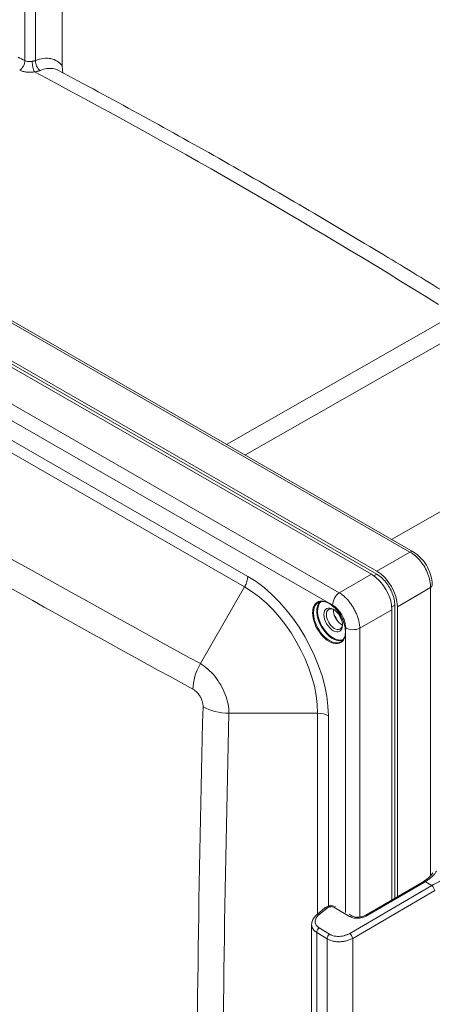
# Model space of a CAD drawing. Header units: inches. Extents: x 0 to 110, y 2 to 70.
# Tile 127 of 129: x 101.23 to 104.52, y 56.71 to 64.55. Entities that reach past the tile are written whole.
import ezdxf

# ---------------------------------------------------------------- set-up
doc = ezdxf.new("R2010")
doc.units = ezdxf.units.IN
doc.header["$LTSCALE"] = 3.25
doc.header["$MEASUREMENT"] = 0
doc.layers.add('Visible (ANSI)', color=7, linetype='Continuous', lineweight=18)
doc.layers.add('Visible Narrow (ANSI)', color=7, linetype='Continuous', lineweight=5)

msp = doc.modelspace()

# ---------------------------------------------------------------- linework, layer by layer
at = {"layer": 'Visible (ANSI)'}
for p, q in [((101.5717, 65.0552), (101.5717, 64.187)), ((104.3661, 60.3148), (97.2552, 64.4096)), ((96.8782, 64.2572), (104.0328, 60.1371)), ((104.0756, 60.1618), (96.9142, 64.2858)), ((96.9142, 64.2615), (104.0756, 60.1375)), ((104.1963, 59.8539), (104.1963, 57.5428)), ((104.2181, 59.8907), (104.2181, 57.5556)), ((104.2392, 57.5679), (104.2392, 59.8786)), ((103.9874, 57.4209), (104.4441, 57.6875)), ((103.6005, 57.4272), (103.6628, 57.4784)), ((103.8271, 57.445), (103.8272, 57.445)), ((103.8559, 57.4282), (103.8798, 57.4143)), ((103.5569, 56.5123), (103.5569, 57.3452))]:
    msp.add_line(p, q, dxfattribs=at)
for centre, major_axis, ratio, start_param, end_param in [((104.3359, 60.2625), (0.0301, 0.0523), 0.578093, 6.282949, 6.283185), ((104.0315, 59.9473), (-0.1158, 0.2012), 0.582501, 3.932752, 5.495953), ((104.0744, 59.972), (-0.1158, 0.2012), 0.582501, 3.932752, 5.495953), ((103.1113, 59.4143), (-0.5496, 0.9544), 0.578093, 5.098081, 5.098082), ((104.4569, 60.0529), (0.0604, 0), 0.57586, 6.283099, 6.283356), ((103.7385, 59.7784), (-0.0452, 0.0785), 0.578093, 5.569833, 10.13813), ((103.7943, 59.8105), (-0.0452, 0.0785), 0.578093, 0.662763, 2.47883), ((103.1113, 59.4143), (-0.5496, 0.9544), 0.578093, 4.333439, 4.333459), ((103.6211, 57.4021), (-0.0206, 0.0251), 0.503557, 0, 0.00004), ((103.6834, 57.4533), (-0.0206, 0.0251), 0.503557, 6.28308, 6.283195)]:
    msp.add_ellipse(centre, major_axis=major_axis, ratio=ratio, start_param=start_param, end_param=end_param, dxfattribs=at)
msp.add_ellipse((103.7287, 59.7727), major_axis=(-0.0521, 0.0905), ratio=0.578093, dxfattribs=at)
for points, knots in [([(101.5717, 64.187), (101.5717, 64.1741), (101.5732, 64.1558), (101.5763, 64.1357), (101.5772, 64.1308)], [0, 0, 0, 0, 0.25, 0.3267632, 0.3267632, 0.3267632, 0.3267632]), ([(101.5364, 64.1524), (101.7499, 64.0394), (101.9634, 63.9244), (102.3905, 63.6904), (102.6041, 63.5714), (103.0313, 63.3294), (103.2448, 63.2064), (103.6719, 62.9565), (103.8854, 62.8296), (104.2742, 62.5948), (104.4495, 62.4876), (104.6248, 62.3791)], [3.10130315, 3.10130315, 3.10130315, 3.10130315, 3.11742068, 3.11742068, 3.13353822, 3.13353822, 3.14965575, 3.14965575, 3.16577329, 3.16577329, 3.17901412, 3.17901412, 3.17901412, 3.17901412]), ([(104.3661, 60.3147), (104.3866, 60.3029), (104.4063, 60.2871), (104.4413, 60.2509), (104.4571, 60.2303), (104.4831, 60.1873), (104.4938, 60.1644), (104.5094, 60.1189), (104.5145, 60.0956), (104.517, 60.0664), (104.5173, 60.0596), (104.5173, 60.0529)], [0, 0, 0, 0, 0.2185264, 0.2185264, 0.4283792, 0.4283792, 0.6311651, 0.6311651, 0.8329588, 0.8329588, 0.8950989, 0.8950989, 0.8950989, 0.8950989]), ([(104.0756, 60.1375), (104.0879, 60.1304), (104.1003, 60.1214), (104.1122, 60.1109), (104.1244, 60.1002), (104.1361, 60.0878), (104.147, 60.0743), (104.1578, 60.0609), (104.1677, 60.0464), (104.1765, 60.0312), (104.1852, 60.016), (104.1928, 60.0001), (104.199, 59.9842), (104.2053, 59.968), (104.2101, 59.9517), (104.2133, 59.9358), (104.2165, 59.9202), (104.2181, 59.9049), (104.2181, 59.8907)], [0, 0, 0, 0, 0.165073, 0.165073, 0.165073, 0.333858, 0.333858, 0.333858, 0.500247, 0.500247, 0.500247, 0.66646, 0.66646, 0.66646, 0.834821, 0.834821, 0.834821, 1, 1, 1, 1]), ([(103.7895, 59.5988), (103.7991, 59.6044), (103.8072, 59.6128), (103.8191, 59.6344), (103.823, 59.6473), (103.8265, 59.6764), (103.826, 59.6925), (103.8209, 59.7262), (103.8162, 59.7438), (103.8031, 59.779), (103.7945, 59.7965), (103.7745, 59.8296), (103.763, 59.8451), (103.7382, 59.8726), (103.725, 59.8845), (103.6981, 59.9036), (103.6845, 59.9107), (103.6584, 59.9196), (103.6459, 59.9214), (103.625, 59.9197), (103.6164, 59.917), (103.6087, 59.9126)], [0.783464, 0.783464, 0.783464, 0.783464, 1.120912, 1.120912, 1.444293, 1.444293, 1.760297, 1.760297, 2.076233, 2.076233, 2.392894, 2.392894, 2.709787, 2.709787, 3.026301, 3.026301, 3.342067, 3.342067, 3.65875, 3.65875, 3.925057, 3.925057, 3.925057, 3.925057]), ([(104.4497, 57.6909), (104.4666, 57.7013), (104.4817, 57.7126), (104.5045, 57.734), (104.5129, 57.7443), (104.5191, 57.7549), (104.5199, 57.7565), (104.5207, 57.7581)], [0, 0, 0, 0, 0.1807986, 0.1807986, 0.3496836, 0.3496836, 0.3801508, 0.3801508, 0.3801508, 0.3801508]), ([(104.4441, 57.6875), (104.4445, 57.6877), (104.4449, 57.6879), (104.4456, 57.6884), (104.446, 57.6886), (104.4467, 57.6891), (104.4471, 57.6893), (104.4479, 57.6898), (104.4482, 57.69), (104.449, 57.6904), (104.4494, 57.6907), (104.4497, 57.6909)], [3.02962935, 3.02962935, 3.02962935, 3.02962935, 3.03622962, 3.03622962, 3.04282989, 3.04282989, 3.04943015, 3.04943015, 3.05603042, 3.05603042, 3.06263068, 3.06263068, 3.06263068, 3.06263068]), ([(103.5569, 57.3452), (103.5569, 57.3564), (103.5592, 57.3676), (103.5677, 57.3891), (103.5741, 57.3995), (103.5874, 57.4154), (103.5937, 57.4215), (103.6005, 57.4272)], [0.000005, 0.000005, 0.000005, 0.000005, 0.112567, 0.112567, 0.2286353, 0.2286353, 0.3086617, 0.3086617, 0.3086617, 0.3086617]), ([(103.6628, 57.4784), (103.6687, 57.4833), (103.6755, 57.4873), (103.69, 57.4932), (103.6978, 57.4952), (103.7128, 57.4972), (103.7202, 57.4972), (103.7273, 57.4963)], [0.0002732, 0.0002732, 0.0002732, 0.0002732, 0.0656353, 0.0656353, 0.1300016, 0.1300016, 0.1899393, 0.1899393, 0.1899393, 0.1899393]), ([(103.8799, 57.4142), (103.8838, 57.4119), (103.8888, 57.4098), (103.9, 57.4065), (103.9064, 57.4053), (103.9201, 57.4041), (103.9276, 57.4041), (103.9428, 57.4054), (103.9508, 57.4069), (103.9661, 57.411), (103.9736, 57.4138), (103.9828, 57.4183), (103.9851, 57.4196), (103.9874, 57.4209)], [0, 0, 0, 0, 0.0596077, 0.0596077, 0.1188267, 0.1188267, 0.1806299, 0.1806299, 0.2454427, 0.2454427, 0.3120069, 0.3120069, 0.3362802, 0.3362802, 0.3362802, 0.3362802])]:
    msp.add_open_spline(points, degree=3, knots=knots, dxfattribs=at)
at = {"layer": 'Visible Narrow (ANSI)'}
for p, q in [((101.2741, 64.2286), (101.2741, 64.933)), ((101.3594, 64.2287), (101.3594, 64.933)), ((104.3397, 60.3137), (97.2288, 64.4086)), ((96.6638, 64.0863), (103.7773, 59.9899)), ((96.638, 63.9707), (103.6963, 59.9061)), ((103.0487, 60.1199), (97.2845, 63.4393)), ((103.0237, 60.0357), (97.2595, 63.3551)), ((102.8787, 61.1713), (104.6504, 62.183)), ((104.7942, 62.0965), (103.0253, 61.0868)), ((105.9738, 61.4308), (104.1931, 60.4143)), ((104.0756, 60.1618), (104.3397, 60.3137)), ((104.0328, 60.1371), (103.7773, 59.9899)), ((104.052, 60.1248), (104.0756, 60.1375)), ((103.0237, 60.0357), (102.671, 59.4246)), ((104.2392, 59.8786), (104.5032, 60.0305)), ((104.5032, 57.7334), (104.5032, 60.0305)), ((103.6963, 59.9061), (103.7233, 59.8908)), ((104.1963, 59.8539), (103.9408, 59.7067)), ((104.1952, 59.8766), (104.2181, 59.8907)), ((103.9408, 59.7067), (103.9408, 57.4054)), ((103.8271, 59.6782), (103.8271, 57.4434)), ((103.6048, 59.0293), (102.8988, 59.0293)), ((103.6048, 57.4307), (103.6048, 59.0293)), ((103.6901, 57.4929), (103.6901, 59.0089)), ((104.513, 57.6569), (103.8601, 57.2757)), ((103.9995, 57.4172), (104.4562, 57.6839)), ((104.4626, 57.6877), (104.513, 57.6569)), ((104.5363, 57.6173), (103.8835, 57.2361)), ((103.6169, 57.4265), (103.6792, 57.4777)), ((103.7335, 57.4839), (103.8593, 57.4106)), ((103.5971, 56.4557), (103.5971, 57.2825)), ((103.6805, 57.2319), (103.5971, 57.2825)), ((103.7002, 57.269), (103.6169, 57.3196)), ((103.6805, 56.4016), (103.6805, 57.2319)), ((103.6901, 57.2266), (103.6901, 57.2266)), ((103.8835, 56.3738), (103.8835, 57.2361))]:
    msp.add_line(p, q, dxfattribs=at)
for centre, major_axis, ratio, start_param, end_param in [((102.9583, 17.3105), (-28.0721, 48.7479), 0.578093, 5.542074, 5.543399), ((101.2314, 64.204), (-0.0281, -0.0534), 0.601957, 0.756925, 2.332083), ((101.3483, 64.1894), (0.0101, -0.0595), 0.204124, 4.07917, 5.687255), ((101.4021, 64.2041), (0.0226, -0.056), 0.65633, 4.01452, 5.625091), ((102.9583, 17.3105), (-28.0418, 48.6954), 0.578093, 5.45923, 5.540212), ((216.1097, 262.5577), (-116.7874, -201.2449), 0.815969, 6.268396, 6.303433), ((216.1514, 262.5335), (-116.8906, -201.4227), 0.815969, 6.268396, 6.303433), ((104.3359, 60.2625), (0.0301, 0.0523), 0.578093, 0, 0.696198), ((102.9634, 60.0707), (-0.0602, -0.1046), 0.578093, 1.568863, 2.354261), ((103.0487, 59.3783), (-0.4527, 0.7861), 0.578093, 3.928925, 5.499721), ((103.0237, 59.3639), (-0.4101, 0.7121), 0.578093, 3.928925, 5.499721), ((104.4569, 60.0529), (0.0604, 0), 0.57586, 5.585187, 6.283099), ((103.7287, 59.7727), (-0.088, 0.1529), 0.578093, 6.150551, 6.150556), ((103.7824, 59.9248), (-0.0417, -0.0724), 0.578093, 4.012322, 5.49583), ((103.6991, 59.7557), (0.0904, -0.1569), 0.578093, 3.141593, 6.283185), ((103.6958, 59.7538), (-0.0927, 0.1609), 0.578093, 5.49579, 7.070517), ((103.7254, 59.7708), (0.0904, -0.1569), 0.578093, 3.288767, 6.136011), ((103.7287, 59.7727), (0.088, -0.1529), 0.578093, 3.233639, 6.191139), ((103.6958, 59.7538), (0.0927, -0.1609), 0.578093, 0.787568, 2.354197), ((103.7287, 59.7727), (0.088, -0.1529), 0.578093, 2.368885, 2.368889), ((103.6958, 59.7538), (0.0927, -0.1609), 0.578093, 3.928925, 7.070753), ((103.1698, 59.448), (0.5818, -1.0103), 0.578093, 1.543321, 1.602279), ((103.8871, 59.7435), (-0.0836, 0), 0.575862, 0.785398, 2.268928), ((103.7287, 59.7727), (0.088, -0.1529), 0.578093, 0.777715, 0.777719), ((103.7287, 59.7727), (0.088, -0.1529), 0.578093, 0.126541, 0.12662), ((102.8186, 59.339), (-0.1418, -0.259), 0.577977, 4.698039, 5.468193), ((336.1976, 54.9862), (-233.5587, 0), 0.817547, 6.261737, 6.304633), ((102.8988, 59.1993), (-0.2952, 0.0077), 0.575729, 0.812927, 1.585901), ((336.1976, 54.9379), (-233.3525, 0), 0.817547, 6.261737, 6.304633), ((103.6048, 58.9598), (-0.1207, 0), 0.575862, 3.926991, 4.712389), ((104.4605, 57.6594), (-0.0164, 0.0281), 0.380906, 5.508805, 6.283185), ((104.4668, 57.6632), (-0.0171, 0.0276), 0.402507, 5.498915, 6.283171), ((104.3128, 57.7977), (0.2404, 0.0417), 0.646556, 5.235189, 5.26819), ((104.6367, 56.9445), (-0.5858, -0.7448), 0.659651, 4.016397, 4.176965), ((104.5172, 57.6324), (-0.0164, 0.0281), 0.380906, 3.938873, 5.508804), ((103.6211, 57.4021), (-0.0206, 0.0251), 0.503557, 5.437593, 6.283185), ((103.6834, 57.4533), (-0.0206, 0.0251), 0.503557, 5.437608, 6.28308), ((103.7377, 57.4595), (-0.0164, -0.0281), 0.604854, 3.536163, 4.089019), ((104.0038, 57.3928), (-0.0164, 0.0281), 0.380906, 5.508804, 6.283179), ((103.8636, 57.3861), (0.0164, 0.0281), 0.604854, 0.000084, 0.947459), ((103.6211, 57.2952), (0.0169, 0.0278), 0.612978, 0.958499, 2.367765), ((103.7044, 57.2446), (0.0169, 0.0278), 0.612978, 0.95849, 2.367764), ((103.8644, 57.2513), (-0.0164, 0.0281), 0.380905, 3.938873, 5.508793)]:
    msp.add_ellipse(centre, major_axis=major_axis, ratio=ratio, start_param=start_param, end_param=end_param, dxfattribs=at)
for points, knots in [([(101.5717, 64.187), (101.5603, 64.2024), (101.534, 64.2272), (101.4832, 64.2477), (101.4235, 64.249), (101.3814, 64.2375), (101.3594, 64.2287)], [0, 0, 0, 0, 0.25, 0.5, 0.75, 0.9999996, 0.9999996, 0.9999996, 0.9999996]), ([(101.3325, 64.2229), (101.3266, 64.2218), (101.3208, 64.2213), (101.3154, 64.2211), (101.31, 64.2209), (101.3051, 64.2211), (101.3005, 64.2216), (101.2958, 64.2221), (101.2914, 64.2229), (101.287, 64.224), (101.2826, 64.2251), (101.2781, 64.2266), (101.2741, 64.2286)], [0, 0, 0, 0, 0.25, 0.25, 0.25, 0.5, 0.5, 0.5, 0.75, 0.75, 0.75, 0.9999999, 0.9999999, 0.9999999, 0.9999999]), ([(101.3594, 64.2287), (101.3579, 64.2283), (101.3564, 64.228), (101.3547, 64.2276), (101.3531, 64.2272), (101.3514, 64.2268), (101.3497, 64.2264), (101.3479, 64.2261), (101.3461, 64.2257), (101.3443, 64.2253), (101.3424, 64.2249), (101.3405, 64.2245), (101.3386, 64.2241), (101.3366, 64.2237), (101.3346, 64.2233), (101.3325, 64.2229)], [0, 0, 0, 0, 0.2, 0.2, 0.2, 0.4, 0.4, 0.4, 0.6, 0.6, 0.6, 0.8, 0.8, 0.8, 0.9999999, 0.9999999, 0.9999999, 0.9999999]), ([(101.5364, 64.1524), (101.5281, 64.1568), (101.5191, 64.1603), (101.5097, 64.1627), (101.5095, 64.1628), (101.5094, 64.1628), (101.5092, 64.1628), (101.4929, 64.167), (101.4749, 64.1681), (101.4562, 64.1661), (101.4534, 64.1658), (101.4506, 64.1654), (101.4478, 64.165), (101.4315, 64.1625), (101.4146, 64.1577), (101.3976, 64.1507)], [0.5711601, 0.5711601, 0.5711601, 0.5711601, 0.6666667, 0.6666667, 0.6666667, 0.6681856, 0.6681856, 0.6681856, 0.8333333, 0.8333333, 0.8333333, 0.8577335, 0.8577335, 0.8577335, 1, 1, 1, 1]), ([(101.3498, 64.139), (101.3378, 64.1369), (101.3263, 64.136), (101.3156, 64.1359), (101.3049, 64.1358), (101.295, 64.1365), (101.2857, 64.1377), (101.2764, 64.139), (101.2676, 64.1408), (101.2588, 64.1433), (101.25, 64.1459), (101.2412, 64.1492), (101.233, 64.1535)], [0, 0, 0, 0, 0.25, 0.25, 0.25, 0.5, 0.5, 0.5, 0.75, 0.75, 0.75, 0.9999993, 0.9999993, 0.9999993, 0.9999993]), ([(101.3976, 64.1507), (101.395, 64.1497), (101.3923, 64.1487), (101.3894, 64.1478), (101.3866, 64.1468), (101.3836, 64.1459), (101.3805, 64.1451), (101.3775, 64.1442), (101.3743, 64.1434), (101.371, 64.1427), (101.3677, 64.1419), (101.3643, 64.1412), (101.3607, 64.1406), (101.3572, 64.14), (101.3536, 64.1394), (101.3498, 64.139)], [0, 0, 0, 0, 0.2, 0.2, 0.2, 0.4, 0.4, 0.4, 0.6, 0.6, 0.6, 0.8, 0.8, 0.8, 0.9999999, 0.9999999, 0.9999999, 0.9999999]), ([(104.5032, 60.0305), (104.5035, 60.0473), (104.5002, 60.0828), (104.4842, 60.1387), (104.4581, 60.1934), (104.4238, 60.2434), (104.3834, 60.2851), (104.3543, 60.3057), (104.3397, 60.3137)], [0.0000001, 0.0000001, 0.0000001, 0.0000001, 0.1666667, 0.3333333, 0.5, 0.6666667, 0.8333333, 1, 1, 1, 1]), ([(103.7773, 59.9899), (103.782, 59.987), (103.7868, 59.9838), (103.7916, 59.9803), (103.7993, 59.9747), (103.8073, 59.9684), (103.8153, 59.9612), (103.8212, 59.9559), (103.8271, 59.9502), (103.833, 59.9441), (103.8403, 59.9364), (103.8476, 59.9281), (103.8547, 59.9193), (103.8611, 59.9114), (103.8674, 59.9029), (103.8734, 59.8942), (103.8793, 59.8855), (103.8851, 59.8764), (103.8904, 59.8671), (103.8964, 59.8568), (103.9019, 59.8462), (103.907, 59.8356), (103.911, 59.8271), (103.9147, 59.8185), (103.918, 59.81), (103.9226, 59.7983), (103.9264, 59.7867), (103.9296, 59.7755), (103.9316, 59.7684), (103.9333, 59.7613), (103.9348, 59.7545), (103.9373, 59.7429), (103.9389, 59.7319), (103.9399, 59.7216), (103.9404, 59.7164), (103.9407, 59.7115), (103.9408, 59.7067)], [0, 0, 0, 0, 0.064563, 0.064563, 0.064563, 0.1666667, 0.1666667, 0.1666667, 0.2410501, 0.2410501, 0.2410501, 0.3333334, 0.3333334, 0.3333334, 0.4167095, 0.4167095, 0.4167095, 0.5, 0.5, 0.5, 0.592493, 0.592493, 0.592493, 0.6666667, 0.6666667, 0.6666667, 0.7681557, 0.7681557, 0.7681557, 0.8333333, 0.8333333, 0.8333333, 0.9446304, 0.9446304, 0.9446304, 1, 1, 1, 1]), ([(103.7233, 59.8908), (103.7265, 59.889), (103.7297, 59.887), (103.7328, 59.8848), (103.7379, 59.8813), (103.7431, 59.8774), (103.7484, 59.8729), (103.7522, 59.8695), (103.7561, 59.8659), (103.76, 59.862), (103.7648, 59.8572), (103.7695, 59.852), (103.7741, 59.8464), (103.7783, 59.8413), (103.7824, 59.8359), (103.7862, 59.8303), (103.7901, 59.8248), (103.7938, 59.819), (103.7972, 59.813), (103.801, 59.8064), (103.8046, 59.7997), (103.8077, 59.7928), (103.8103, 59.7874), (103.8126, 59.7818), (103.8147, 59.7764), (103.8175, 59.7688), (103.8199, 59.7614), (103.8218, 59.7542), (103.823, 59.7495), (103.8241, 59.7449), (103.8249, 59.7405), (103.8264, 59.733), (103.8272, 59.7259), (103.8277, 59.7192), (103.8279, 59.7159), (103.828, 59.7127), (103.828, 59.7095)], [0, 0, 0, 0, 0.0639835, 0.0639835, 0.0639835, 0.1666667, 0.1666667, 0.1666667, 0.2414081, 0.2414081, 0.2414081, 0.3333333, 0.3333333, 0.3333333, 0.4167583, 0.4167583, 0.4167583, 0.5, 0.5, 0.5, 0.5925763, 0.5925763, 0.5925763, 0.6666667, 0.6666667, 0.6666667, 0.76791, 0.76791, 0.76791, 0.8333333, 0.8333333, 0.8333333, 0.9452744, 0.9452744, 0.9452744, 1, 1, 1, 1]), ([(102.671, 59.4246), (102.691, 59.4133), (102.731, 59.3845), (102.7869, 59.3259), (102.8348, 59.2559), (102.8714, 59.1793), (102.8941, 59.1015), (102.899, 59.0523), (102.8988, 59.0293)], [0, 0, 0, 0, 0.1666667, 0.3333333, 0.5, 0.6666667, 0.8333333, 1, 1, 1, 1]), ([(102.6124, 59.221), (102.6183, 59.2177), (102.624, 59.2139), (102.6309, 59.2083), (102.6322, 59.2073), (102.6396, 59.2008), (102.6457, 59.1947), (102.652, 59.1872), (102.6526, 59.1865), (102.6593, 59.1782), (102.6649, 59.17), (102.6749, 59.1527), (102.6793, 59.1435), (102.683, 59.1336), (102.6832, 59.1329), (102.6866, 59.1237), (102.6889, 59.1151), (102.6907, 59.1055), (102.691, 59.1041), (102.6923, 59.0953), (102.6928, 59.0882), (102.6926, 59.0812)], [0, 0, 0, 0, 0.136163, 0.136163, 0.166667, 0.166667, 0.317396, 0.317396, 0.333333, 0.333333, 0.498138, 0.498138, 0.666667, 0.666667, 0.67887, 0.67887, 0.833333, 0.833333, 0.860024, 0.860024, 1, 1, 1, 1]), ([(104.4626, 57.6877), (104.4722, 57.6936), (104.4811, 57.6997), (104.4902, 57.7064), (104.4909, 57.707), (104.5005, 57.7143), (104.5086, 57.7211), (104.516, 57.7281), (104.5161, 57.7282), (104.5236, 57.7353), (104.5301, 57.7424), (104.536, 57.7499), (104.5363, 57.7503), (104.5418, 57.7574), (104.5461, 57.764), (104.5495, 57.7707)], [0, 0, 0, 0, 0.229613, 0.229613, 0.25, 0.25, 0.497234, 0.497234, 0.5, 0.5, 0.75, 0.75, 0.764804, 0.764804, 1, 1, 1, 1]), ([(103.6169, 57.3196), (103.6125, 57.3222), (103.6086, 57.3251), (103.6051, 57.3282), (103.6046, 57.3286), (103.6042, 57.329), (103.6038, 57.3295), (103.6002, 57.3328), (103.597, 57.3365), (103.5944, 57.3403), (103.5941, 57.3407), (103.5939, 57.341), (103.5937, 57.3413), (103.5911, 57.3454), (103.589, 57.3497), (103.5876, 57.3542), (103.5875, 57.3543), (103.5875, 57.3545), (103.5874, 57.3547), (103.586, 57.3594), (103.5852, 57.3642), (103.5852, 57.3691), (103.5851, 57.3741), (103.5858, 57.3791), (103.5871, 57.3841), (103.5872, 57.3843), (103.5872, 57.3845), (103.5873, 57.3847), (103.5887, 57.3895), (103.5906, 57.3942), (103.5933, 57.3989), (103.5935, 57.3993), (103.5937, 57.3997), (103.5939, 57.4001), (103.5965, 57.4046), (103.5997, 57.409), (103.6033, 57.4133), (103.6038, 57.4138), (103.6042, 57.4143), (103.6047, 57.4149), (103.6083, 57.4189), (103.6124, 57.4228), (103.6169, 57.4265)], [0, 0, 0, 0, 0.110921, 0.110921, 0.110921, 0.125, 0.125, 0.125, 0.240783, 0.240783, 0.240783, 0.25, 0.25, 0.25, 0.370537, 0.370537, 0.370537, 0.375, 0.375, 0.375, 0.5, 0.5, 0.5, 0.625, 0.625, 0.625, 0.630058, 0.630058, 0.630058, 0.75, 0.75, 0.75, 0.759816, 0.759816, 0.759816, 0.875, 0.875, 0.875, 0.889668, 0.889668, 0.889668, 1, 1, 1, 1]), ([(103.6792, 57.4777), (103.6808, 57.4791), (103.6826, 57.4803), (103.6845, 57.4814), (103.6849, 57.4817), (103.6853, 57.4819), (103.6857, 57.4821), (103.6879, 57.4833), (103.6902, 57.4844), (103.6926, 57.4853), (103.6929, 57.4854), (103.6932, 57.4855), (103.6935, 57.4856), (103.6961, 57.4865), (103.6988, 57.4873), (103.7016, 57.4878), (103.7046, 57.4884), (103.7076, 57.4887), (103.7106, 57.4889), (103.7135, 57.489), (103.7163, 57.4888), (103.7191, 57.4885), (103.7194, 57.4884), (103.7197, 57.4884), (103.7199, 57.4884), (103.7224, 57.488), (103.7247, 57.4875), (103.7268, 57.4868), (103.7273, 57.4867), (103.7277, 57.4865), (103.7281, 57.4864), (103.73, 57.4857), (103.7318, 57.4848), (103.7335, 57.4839)], [0, 0, 0, 0, 0.1174113, 0.1174113, 0.1174113, 0.1428572, 0.1428572, 0.1428572, 0.2707466, 0.2707466, 0.2707466, 0.2857143, 0.2857143, 0.2857143, 0.423768, 0.423768, 0.423768, 0.5714286, 0.5714286, 0.5714286, 0.7142857, 0.7142857, 0.7142857, 0.7298272, 0.7298272, 0.7298272, 0.8571429, 0.8571429, 0.8571429, 0.8830933, 0.8830933, 0.8830933, 1, 1, 1, 1]), ([(103.5971, 57.2825), (103.5917, 57.2859), (103.5867, 57.2895), (103.5816, 57.294), (103.581, 57.2945), (103.5759, 57.2993), (103.5719, 57.3039), (103.5683, 57.3091), (103.568, 57.3095), (103.5644, 57.315), (103.5618, 57.3204), (103.5599, 57.3262), (103.5598, 57.3265), (103.5579, 57.3325), (103.557, 57.3385), (103.5569, 57.3448), (103.5569, 57.345), (103.5569, 57.3452)], [0, 0, 0, 0, 0.1107836, 0.1107836, 0.125, 0.125, 0.2406334, 0.2406334, 0.25, 0.25, 0.3704665, 0.3704665, 0.375, 0.375, 0.5, 0.5, 0.5040272, 0.5040272, 0.5040272, 0.5040272]), ([(103.8601, 57.2757), (103.8538, 57.272), (103.8473, 57.2688), (103.8403, 57.2659), (103.8397, 57.2656), (103.839, 57.2654), (103.8383, 57.2651), (103.831, 57.2622), (103.8234, 57.2597), (103.8156, 57.2577), (103.8151, 57.2576), (103.8147, 57.2575), (103.8143, 57.2574), (103.8062, 57.2554), (103.7979, 57.2539), (103.7896, 57.253), (103.7811, 57.2521), (103.7726, 57.2517), (103.7642, 57.252), (103.764, 57.252), (103.7638, 57.252), (103.7636, 57.252), (103.7556, 57.2523), (103.7478, 57.2531), (103.7404, 57.2544), (103.7399, 57.2545), (103.7394, 57.2546), (103.7389, 57.2547), (103.7318, 57.2561), (103.725, 57.258), (103.7187, 57.2602), (103.718, 57.2605), (103.7173, 57.2607), (103.7166, 57.261), (103.7107, 57.2633), (103.7052, 57.2659), (103.7002, 57.269)], [0, 0, 0, 0, 0.130193, 0.130193, 0.130193, 0.142857, 0.142857, 0.142857, 0.278594, 0.278594, 0.278594, 0.285714, 0.285714, 0.285714, 0.426899, 0.426899, 0.426899, 0.571429, 0.571429, 0.571429, 0.575208, 0.575208, 0.575208, 0.714286, 0.714286, 0.714286, 0.723511, 0.723511, 0.723511, 0.857143, 0.857143, 0.857143, 0.871937, 0.871937, 0.871937, 1, 1, 1, 1]), ([(103.8835, 57.2361), (103.8748, 57.2314), (103.8562, 57.2229), (103.8255, 57.214), (103.7935, 57.2091), (103.7615, 57.2085), (103.731, 57.2122), (103.7033, 57.22), (103.6875, 57.2276), (103.6805, 57.2319)], [0, 0, 0, 0, 0.1428571, 0.2857143, 0.4285714, 0.5714286, 0.7142857, 0.8571429, 1, 1, 1, 1])]:
    msp.add_open_spline(points, degree=3, knots=knots, dxfattribs=at)
for points in [[(103.828, 59.7095), (103.828, 59.6989), (103.8271, 59.6888), (103.8271, 59.6782)], [(103.8593, 57.4106), (103.8644, 57.4076), (103.8754, 57.4026), (103.8948, 57.3977), (103.9158, 57.3957), (103.9379, 57.3967), (103.9601, 57.4008), (103.9813, 57.4078), (103.9937, 57.4138), (103.9995, 57.4172)]]:
    msp.add_open_spline(points, degree=3, dxfattribs=at)

doc.saveas('drawing.dxf')
